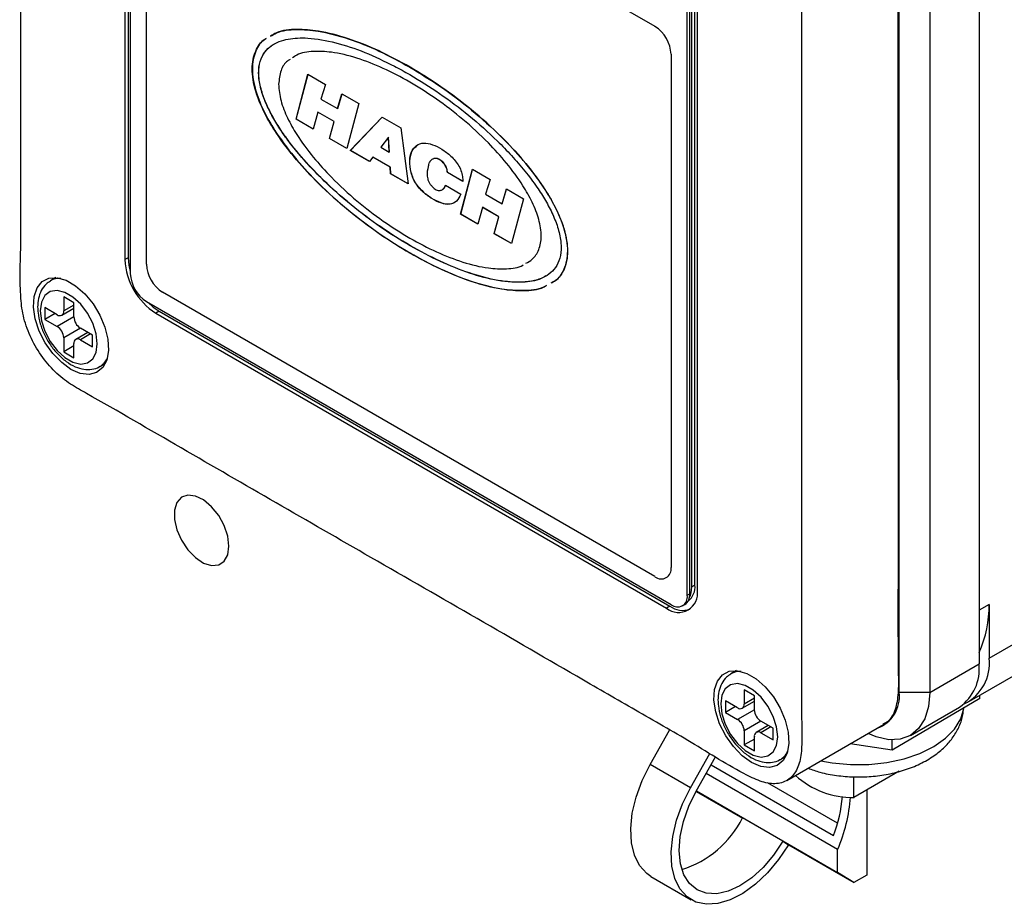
# Model space of a CAD drawing. Header units: inches. Extents: x 0.6 to 33.8, y 0 to 21.7.
# Tile 139 of 169: x 28.3 to 29.4, y 16.2 to 17.2. Entities that reach past the tile are written whole.
import ezdxf

# ---------------------------------------------------------------- set-up
doc = ezdxf.new("R2010")
doc.units = ezdxf.units.IN
doc.header["$MEASUREMENT"] = 0

msp = doc.modelspace()

# ---------------------------------------------------------------- linework, layer by layer
at = {"color": 7, "linetype": 'Continuous'}
for p, q in [((28.4563, 17.5406), (28.4563, 16.895)), ((28.4585, 17.5411), (28.4585, 16.8777)), ((28.4527, 17.5386), (28.4527, 16.8929)), ((28.4938, 17.4594), (29.033, 17.1482)), ((28.4762, 16.8879), (28.4762, 17.4492)), ((29.3878, 17.3096), (29.3878, 16.4505)), ((29.3003, 16.4194), (29.3003, 17.2785)), ((29.3339, 17.2785), (29.3339, 16.4194)), ((29.3878, 17.2508), (29.3878, 16.5093)), ((29.0684, 16.5256), (29.0684, 17.189)), ((29.071, 16.5271), (29.071, 17.1905)), ((29.0732, 16.5347), (29.0732, 17.1804)), ((29.0768, 16.5368), (29.0768, 17.1824)), ((29.0794, 16.5311), (29.0794, 17.1768)), ((28.6379, 17.1148), (28.6363, 17.1137)), ((29.0507, 17.1176), (29.0507, 16.5562)), ((28.64, 17.0465), (28.653, 17.0958)), ((28.6402, 17.0466), (28.6531, 17.0957)), ((28.653, 17.0958), (28.6723, 17.0846)), ((28.6723, 17.0846), (28.6671, 17.0686)), ((28.6671, 17.0686), (28.6854, 17.0581)), ((28.6854, 17.0581), (28.6902, 17.0744)), ((28.6856, 17.0582), (28.6904, 17.0743)), ((28.6902, 17.0744), (28.7088, 17.0636)), ((28.6856, 17.0582), (28.6854, 17.0581)), ((28.7088, 17.0636), (28.6957, 17.0144)), ((28.6402, 17.0466), (28.64, 17.0465)), ((28.6588, 17.0357), (28.64, 17.0465)), ((28.6588, 17.0358), (28.6402, 17.0466)), ((28.6638, 17.0541), (28.6588, 17.0357)), ((28.664, 17.0542), (28.6638, 17.0541)), ((28.6816, 17.0439), (28.6638, 17.0541)), ((28.6817, 17.044), (28.664, 17.0542)), ((28.6767, 17.0254), (28.6816, 17.0439)), ((28.6768, 17.0256), (28.6817, 17.044)), ((28.6817, 17.044), (28.6816, 17.0439)), ((28.6994, 17.0123), (28.7343, 17.0488)), ((28.6996, 17.0124), (28.7344, 17.0488)), ((28.7343, 17.0488), (28.7547, 17.0371)), ((28.7547, 17.0371), (28.7627, 16.9757)), ((28.6768, 17.0256), (28.6767, 17.0254)), ((28.6957, 17.0144), (28.6767, 17.0254)), ((28.6957, 17.0145), (28.6768, 17.0256)), ((28.7412, 17.0268), (28.7328, 17.0158)), ((28.7414, 17.0269), (28.7412, 17.0268)), ((28.742, 17.0104), (28.7412, 17.0268)), ((28.7422, 17.0105), (28.7414, 17.0269)), ((28.6996, 17.0124), (28.6994, 17.0123)), ((28.7205, 17.0001), (28.6994, 17.0123)), ((28.7206, 17.0002), (28.6996, 17.0124)), ((28.7328, 17.0158), (28.742, 17.0104)), ((28.7242, 17.0049), (28.7205, 17.0001)), ((28.7244, 17.005), (28.7242, 17.0049)), ((28.7432, 16.994), (28.7242, 17.0049)), ((28.7433, 16.9941), (28.7244, 17.005)), ((28.7422, 17.0105), (28.742, 17.0104)), ((28.7433, 16.9941), (28.7432, 16.994)), ((28.7436, 16.9868), (28.7432, 16.994)), ((28.7438, 16.9869), (28.7433, 16.9941)), ((28.8202, 16.9425), (28.8332, 16.9918)), ((28.8204, 16.9426), (28.8333, 16.9917)), ((28.8332, 16.9918), (28.8525, 16.9806)), ((28.7438, 16.9869), (28.7436, 16.9868)), ((28.7627, 16.9757), (28.7436, 16.9868)), ((28.7627, 16.9759), (28.7438, 16.9869)), ((28.8059, 16.9882), (28.8057, 16.9881)), ((28.8226, 16.9783), (28.8057, 16.9881)), ((28.8226, 16.9786), (28.8059, 16.9882)), ((28.8226, 16.9793), (28.8226, 16.9783)), ((28.8525, 16.9806), (28.8473, 16.9645)), ((28.803, 16.973), (28.8036, 16.9743)), ((28.8032, 16.9731), (28.803, 16.973)), ((28.8032, 16.9731), (28.8037, 16.9742)), ((28.8036, 16.9743), (28.8205, 16.9645)), ((28.8656, 16.9539), (28.8705, 16.9702)), ((28.8658, 16.954), (28.8706, 16.9701)), ((28.8705, 16.9702), (28.889, 16.9595)), ((28.8473, 16.9645), (28.8656, 16.9539)), ((28.889, 16.9595), (28.8759, 16.9104)), ((28.844, 16.9501), (28.8391, 16.9316)), ((28.8442, 16.9502), (28.844, 16.9501)), ((28.8619, 16.9398), (28.844, 16.9501)), ((28.862, 16.9399), (28.8442, 16.9502)), ((28.8658, 16.954), (28.8656, 16.9539)), ((28.8204, 16.9426), (28.8202, 16.9425)), ((28.8391, 16.9316), (28.8202, 16.9425)), ((28.8391, 16.9318), (28.8204, 16.9426)), ((28.8568, 16.9213), (28.8619, 16.9398)), ((28.857, 16.9214), (28.862, 16.9399)), ((28.862, 16.9399), (28.8619, 16.9398)), ((28.857, 16.9214), (28.8568, 16.9213)), ((28.8759, 16.9104), (28.8568, 16.9213)), ((28.8759, 16.9106), (28.857, 16.9214)), ((28.4563, 16.895), (28.4527, 16.8929)), ((28.3771, 16.8732), (28.3712, 16.8698)), ((28.3968, 16.8458), (28.3857, 16.8522)), ((28.3857, 16.8522), (28.3857, 16.8367)), ((29.033, 16.546), (28.4938, 16.8572)), ((28.3786, 16.8326), (28.3651, 16.8404)), ((28.3651, 16.8404), (28.3651, 16.8275)), ((28.3836, 16.8321), (28.3968, 16.8397)), ((28.3968, 16.8431), (28.3857, 16.8367)), ((28.3968, 16.8302), (28.3968, 16.8458)), ((28.4762, 16.847), (29.0507, 16.5154)), ((28.3763, 16.8339), (28.3651, 16.8275)), ((28.3968, 16.8302), (28.3786, 16.8197)), ((28.49, 16.8365), (28.4865, 16.8344)), ((28.4865, 16.8344), (29.0456, 16.5116)), ((28.49, 16.8365), (29.0492, 16.5137)), ((28.3651, 16.8275), (28.3786, 16.8197)), ((28.4039, 16.818), (28.3857, 16.8075)), ((28.4173, 16.8102), (28.4039, 16.818)), ((28.3857, 16.8075), (28.3857, 16.7919)), ((28.4121, 16.8133), (28.3989, 16.8056)), ((28.415, 16.8116), (28.4039, 16.8051)), ((28.4173, 16.7974), (28.4173, 16.8102)), ((28.3968, 16.7984), (28.3857, 16.7919)), ((28.3968, 16.7855), (28.3968, 16.801)), ((28.4039, 16.8051), (28.4173, 16.7974)), ((28.3857, 16.7919), (28.3968, 16.7855)), ((28.4254, 16.7761), (28.4312, 16.7795)), ((29.3988, 16.4568), (29.6148, 16.5815)), ((29.3774, 16.4096), (29.6258, 16.553)), ((29.0684, 16.5256), (29.071, 16.5271)), ((29.0768, 16.5368), (29.0732, 16.5347)), ((29.0632, 16.5141), (29.0658, 16.5157)), ((29.3988, 16.5156), (29.3878, 16.5093)), ((29.3988, 16.5156), (29.3988, 16.4568)), ((29.0492, 16.5137), (29.0456, 16.5116)), ((29.1221, 16.4432), (29.1162, 16.4398)), ((29.3339, 16.4194), (29.3878, 16.4505)), ((29.1418, 16.4157), (29.1306, 16.4221)), ((29.1306, 16.4221), (29.1306, 16.4066)), ((29.3339, 16.4194), (29.3003, 16.4194)), ((29.1235, 16.4025), (29.1101, 16.4103)), ((29.1101, 16.4103), (29.1101, 16.3974)), ((29.1285, 16.402), (29.1418, 16.4097)), ((29.1418, 16.413), (29.1306, 16.4066)), ((29.1418, 16.4002), (29.1418, 16.4157)), ((29.3886, 16.4127), (29.2927, 16.3561)), ((29.3886, 16.4127), (29.3886, 16.4161)), ((29.1212, 16.4039), (29.1101, 16.3974)), ((29.1101, 16.3974), (29.1235, 16.3897)), ((29.1418, 16.4002), (29.1235, 16.3897)), ((29.3126, 16.3722), (29.3665, 16.4033)), ((29.1488, 16.3879), (29.1306, 16.3774)), ((29.1623, 16.3802), (29.1488, 16.3879)), ((29.0277, 16.3403), (29.049, 16.3782)), ((29.1306, 16.3774), (29.1306, 16.3619)), ((29.157, 16.3832), (29.1438, 16.3756)), ((29.16, 16.3815), (29.1488, 16.3751)), ((29.1623, 16.3673), (29.1623, 16.3802)), ((29.1772, 16.3229), (29.2833, 16.3841)), ((29.1418, 16.3683), (29.1306, 16.3619)), ((29.1418, 16.3554), (29.1418, 16.371)), ((29.1488, 16.3751), (29.1623, 16.3673)), ((29.2927, 16.3561), (29.2927, 16.3674)), ((29.1306, 16.3619), (29.1418, 16.3554)), ((29.2927, 16.3561), (29.2466, 16.363)), ((29.0719, 16.3148), (29.0932, 16.3526)), ((29.0782, 16.3114), (29.0994, 16.349)), ((29.1703, 16.346), (29.1762, 16.3494)), ((29.0719, 16.3148), (29.0277, 16.3403)), ((29.0944, 16.3402), (29.2286, 16.2627)), ((29.3004, 16.333), (29.2509, 16.3044)), ((29.0892, 16.3308), (29.233, 16.2478)), ((29.2509, 16.3044), (29.2509, 16.327)), ((29.078, 16.311), (29.1287, 16.2817)), ((29.0783, 16.3115), (29.233, 16.2222)), ((29.2328, 16.2761), (29.1561, 16.3204)), ((29.2648, 16.3125), (29.2648, 16.2194)), ((29.1731, 16.2565), (29.1289, 16.2821)), ((29.1731, 16.2565), (29.1792, 16.2527)), ((29.1792, 16.2526), (29.2507, 16.2113)), ((29.233, 16.2222), (29.233, 16.2478)), ((29.0286, 16.2179), (29.0728, 16.1924)), ((29.2507, 16.2113), (29.233, 16.2222)), ((29.2648, 16.2194), (29.2507, 16.2113))]:
    msp.add_line(p, q, dxfattribs=at)
at = {"color": 7, "linetype": 'Continuous', "flags": 128}
for points in [[(28.4563, 16.895), (28.4569, 16.887), (28.4585, 16.8798)], [(28.3936, 16.7728), (28.3834, 16.7802), (28.3738, 16.7901), (28.3655, 16.8019), (28.3589, 16.8148), (28.3545, 16.8281), (28.3526, 16.8409), (28.3532, 16.8524), (28.3564, 16.8619), (28.3619, 16.8688), (28.3694, 16.8726), (28.3785, 16.8731), (28.3884, 16.8703), (28.3987, 16.8643), (28.4087, 16.8556), (28.4177, 16.8447), (28.4253, 16.8322), (28.4308, 16.819), (28.434, 16.8058), (28.4346, 16.7936), (28.4327, 16.783), (28.4283, 16.7748), (28.4217, 16.7694), (28.4134, 16.7672), (28.4038, 16.7684), (28.3936, 16.7728)], [(28.36, 16.8369), (28.3613, 16.826), (28.365, 16.8145), (28.3708, 16.8034), (28.3783, 16.7936), (28.3868, 16.7858), (28.3957, 16.7806), (28.4042, 16.7786), (28.4117, 16.7798), (28.4175, 16.7842), (28.4212, 16.7914), (28.4224, 16.8008), (28.4212, 16.8117), (28.4175, 16.8232), (28.4117, 16.8343), (28.4042, 16.8442), (28.3957, 16.852), (28.3868, 16.8571), (28.3783, 16.8591), (28.3708, 16.8579), (28.365, 16.8535), (28.3613, 16.8463), (28.36, 16.8369)], [(28.478, 16.846), (28.4834, 16.841), (28.49, 16.8365)], [(28.5665, 16.5794), (28.5652, 16.5903), (28.5613, 16.6019), (28.5553, 16.6129), (28.5475, 16.6225), (28.5388, 16.6299), (28.5299, 16.6342), (28.5216, 16.6353), (28.5146, 16.6329), (28.5096, 16.6272), (28.507, 16.6189), (28.507, 16.6086), (28.5096, 16.5972), (28.5146, 16.5858), (28.5216, 16.5753), (28.5299, 16.5668), (28.5388, 16.5609), (28.5475, 16.5581), (28.5553, 16.5588), (28.5613, 16.5629), (28.5652, 16.5699), (28.5665, 16.5794)], [(29.1386, 16.3427), (29.1283, 16.3501), (29.1188, 16.36), (29.1104, 16.3718), (29.1038, 16.3848), (29.0995, 16.3981), (29.0975, 16.4109), (29.0982, 16.4224), (29.1014, 16.4318), (29.1069, 16.4387), (29.1144, 16.4425), (29.1234, 16.443), (29.1334, 16.4402), (29.1437, 16.4343), (29.1537, 16.4256), (29.1627, 16.4146), (29.1702, 16.4021), (29.1757, 16.3889), (29.1789, 16.3758), (29.1796, 16.3635), (29.1776, 16.3529), (29.1733, 16.3447), (29.1667, 16.3393), (29.1584, 16.3371), (29.1488, 16.3383), (29.1386, 16.3427)], [(29.105, 16.4068), (29.1062, 16.3959), (29.1099, 16.3845), (29.1157, 16.3734), (29.1232, 16.3635), (29.1317, 16.3557), (29.1406, 16.3506), (29.1491, 16.3485), (29.1566, 16.3498), (29.1624, 16.3542), (29.1661, 16.3614), (29.1674, 16.3708), (29.1661, 16.3817), (29.1624, 16.3931), (29.1566, 16.4042), (29.1491, 16.4141), (29.1406, 16.4219), (29.1317, 16.427), (29.1232, 16.4291), (29.1157, 16.4278), (29.1099, 16.4234), (29.1062, 16.4162), (29.105, 16.4068)], [(29.3339, 16.4194), (29.3325, 16.4038), (29.3283, 16.3904), (29.3216, 16.3797), (29.3126, 16.3722), (29.3015, 16.3681), (29.2889, 16.3676), (29.2753, 16.3707), (29.2664, 16.3744)], [(29.2146, 16.3445), (29.227, 16.3422), (29.2469, 16.3403), (29.2671, 16.3404), (29.2869, 16.3426), (29.3057, 16.3467), (29.3231, 16.3526), (29.3384, 16.3602), (29.3512, 16.3692), (29.3611, 16.3793), (29.3677, 16.3903), (29.371, 16.4018), (29.3711, 16.4024)], [(29.0286, 16.2179), (29.024, 16.2211), (29.0161, 16.2298), (29.0104, 16.2411), (29.0072, 16.2548), (29.0064, 16.2703), (29.0082, 16.2872), (29.0124, 16.3049), (29.019, 16.3228), (29.0277, 16.3403)], [(29.1792, 16.2527), (29.1684, 16.2365), (29.1562, 16.2219), (29.143, 16.2094), (29.1293, 16.1994), (29.1155, 16.1923), (29.102, 16.1883), (29.0894, 16.1875), (29.0779, 16.19), (29.0681, 16.1956), (29.0603, 16.2043), (29.0546, 16.2156), (29.0514, 16.2293), (29.0506, 16.2448), (29.0524, 16.2617), (29.0566, 16.2794), (29.0632, 16.2973), (29.0719, 16.3148)], [(29.1731, 16.2565), (29.1629, 16.2413), (29.1514, 16.2278), (29.1389, 16.2164), (29.1259, 16.2076), (29.113, 16.2017), (29.1006, 16.199), (29.0891, 16.1995), (29.0791, 16.2032), (29.0708, 16.2101), (29.0646, 16.2197), (29.0608, 16.2319), (29.0594, 16.246), (29.0606, 16.2616), (29.0642, 16.2781), (29.0701, 16.2949), (29.0782, 16.3114)]]:
    msp.add_lwpolyline(points, dxfattribs=at)
at = {"color": 7, "linetype": 'Continuous'}
for centre, radius, start, end in [((29.0123, 17.1158), 0.0384, 2.6055, 57.3945), ((28.526, 16.8962), 0.0734, 182.6055, 237.3945), ((28.5145, 16.8896), 0.0384, 182.6055, 237.3945), ((28.381, 16.8525), 0.0199, 85.5763, 119.9788), ((28.4969, 16.8794), 0.0384, 182.6055, 237.3945), ((28.3813, 16.836), 0.00437, 230.7967, 9.214), ((28.4121, 16.8309), 0.0154, 182.6055, 237.3945), ((28.3703, 16.8068), 0.0154, 2.6055, 57.3945), ((28.4011, 16.8017), 0.00437, 50.7967, 189.214), ((28.4152, 16.7932), 0.0199, 300.5025, 334.4066), ((29.0399, 16.5544), 0.0109, 230.7967, 9.214), ((29.0588, 16.5278), 0.0209, 230.7967, 9.214), ((29.0591, 16.5256), 0.012, 304.0564, 7.2558), ((29.057, 16.5349), 0.0199, 308.1998, 5.3989), ((29.0487, 16.5337), 0.0245, 332.5579, 2.2486), ((29.0576, 16.5238), 0.0109, 230.7967, 9.214), ((29.2822, 16.5126), 0.1166, 334.9097, 1.4924), ((29.0635, 16.534), 0.0249, 234.9366, 288.1796), ((29.3505, 16.4508), 0.0487, 295.8149, 7.0766), ((29.126, 16.4224), 0.0199, 85.5763, 119.9788), ((29.3373, 16.4449), 0.0508, 305.0133, 6.2988), ((29.2641, 16.4146), 0.0365, 289.4674, 7.532), ((29.1263, 16.4059), 0.00437, 230.7967, 9.214), ((29.1571, 16.4009), 0.0154, 182.6055, 237.3945), ((29.1153, 16.3767), 0.0154, 2.6055, 57.3945), ((29.1461, 16.3717), 0.00437, 50.7967, 189.214), ((29.1602, 16.3631), 0.0199, 300.5025, 334.4066), ((29.2486, 16.3953), 0.0908, 227.2665, 271.4638), ((29.073, 16.3206), 0.166, 339.6098, 354.7906), ((29.077, 16.3162), 0.1704, 336.3164, 356.109), ((29.028, 16.3332), 0.1131, 287.7038, 333.1202)]:
    msp.add_arc(centre, radius, start, end, dxfattribs=at)
for points, knots in [([(29.1934, 17.217), (29.1929, 17.2239), (29.1919, 17.2378), (29.1839, 17.2605), (29.1718, 17.282), (29.1562, 17.3003), (29.139, 17.3135), (29.0928, 17.3393), (28.9833, 17.4032), (28.8018, 17.5074), (28.6348, 17.6037), (28.5166, 17.6723), (28.4557, 17.7066), (28.4093, 17.7366), (28.3775, 17.7505), (28.3617, 17.7508), (28.3491, 17.7441), (28.3411, 17.7307), (28.3382, 17.7125), (28.3389, 17.6588), (28.3384, 17.5325), (28.339, 17.3227), (28.3387, 17.1358), (28.3388, 17.011), (28.3386, 16.9584), (28.3391, 16.9053), (28.3371, 16.8647), (28.3405, 16.8318), (28.3482, 16.8092), (28.3603, 16.7877), (28.3759, 16.7694), (28.3931, 16.7562), (28.4393, 16.7304), (28.5489, 16.6666), (28.7303, 16.5623), (28.8974, 16.4661), (29.0155, 16.3974), (29.0764, 16.3632), (29.1228, 16.3331), (29.1546, 16.3193), (29.1704, 16.3189), (29.183, 16.3257), (29.1911, 16.339), (29.194, 16.3572), (29.1932, 16.4109), (29.1937, 16.5372), (29.1931, 16.8174), (29.1933, 17.0571), (29.1934, 17.217)], [0, 0, 0, 0, 0.0051907, 0.01038, 0.0155512, 0.0207228, 0.0259232, 0.0311341, 0.0624012, 0.1249344, 0.1949712, 0.2133142, 0.2316575, 0.2500006, 0.2552036, 0.2603768, 0.2655497, 0.2707228, 0.2759231, 0.281134, 0.3124012, 0.3749344, 0.4449711, 0.4587284, 0.4724857, 0.4862433, 0.5000006, 0.5052034, 0.5103766, 0.5155494, 0.5207225, 0.5259231, 0.531134, 0.5624011, 0.6249343, 0.6949711, 0.7133141, 0.7316574, 0.7500005, 0.7552036, 0.7603768, 0.7655496, 0.7707227, 0.7759231, 0.781134, 0.8124011, 0.8749343, 1, 1, 1, 1]), ([(29.2828, 16.385), (29.2847, 16.3859), (29.291, 16.3887), (29.297, 16.4005), (29.3001, 16.4184), (29.2992, 16.4723), (29.2998, 16.5983), (29.2991, 16.8787), (29.2993, 17.1184), (29.2994, 17.2782)], [0, 0, 0, 0, 0.009803, 0.031651, 0.053615, 0.075623, 0.207679, 0.471787, 1, 1, 1, 1]), ([(28.6119, 17.1373), (28.6141, 17.1386), (28.6223, 17.1436), (28.6403, 17.1453), (28.6666, 17.1433), (28.697, 17.1353), (28.7306, 17.122), (28.7533, 17.1097), (28.7646, 17.1035)], [0, 0, 0, 0, 0.055957, 0.216871, 0.375191, 0.584305, 0.792375, 1, 1, 1, 1]), ([(28.7648, 17.1036), (28.7535, 17.1098), (28.7308, 17.1221), (28.6971, 17.1354), (28.6668, 17.1434), (28.6404, 17.1454), (28.6225, 17.1437), (28.6142, 17.1387), (28.6121, 17.1374)], [0, 0, 0, 0, 0.207625, 0.415695, 0.624809, 0.783129, 0.944043, 1, 1, 1, 1]), ([(28.9144, 16.8646), (28.9132, 16.864), (28.9059, 16.8597), (28.889, 16.8584), (28.8627, 16.8602), (28.8323, 16.8682), (28.7987, 16.8817), (28.7647, 16.8995), (28.7307, 16.9209), (28.697, 16.9463), (28.6667, 16.9734), (28.6402, 17.0018), (28.6202, 17.0277), (28.6049, 17.0534), (28.5948, 17.0777), (28.5906, 17.1023), (28.5949, 17.1217), (28.6016, 17.1318), (28.6067, 17.1345), (28.6073, 17.1348)], [0, 0, 0, 0, 0.012034, 0.076189, 0.139304, 0.222669, 0.305615, 0.388388, 0.471164, 0.55411, 0.637476, 0.700589, 0.764739, 0.808752, 0.854249, 0.901329, 0.948414, 0.99392, 1, 1, 1, 1]), ([(28.6073, 17.1348), (28.6068, 17.1345), (28.6018, 17.1318), (28.5951, 17.1218), (28.5907, 17.1024), (28.595, 17.0778), (28.6051, 17.0535), (28.6204, 17.0278), (28.6404, 17.0019), (28.6669, 16.9735), (28.6972, 16.9464), (28.7309, 16.921), (28.7649, 16.8996), (28.7988, 16.8818), (28.8325, 16.8683), (28.8629, 16.8603), (28.8892, 16.8585), (28.906, 16.8598), (28.9133, 16.864), (28.9144, 16.8646)], [0, 0, 0, 0, 0.005477, 0.051039, 0.098181, 0.145318, 0.190871, 0.234938, 0.299166, 0.362356, 0.445824, 0.528871, 0.611748, 0.694623, 0.777669, 0.861136, 0.924329, 0.988562, 1, 1, 1, 1]), ([(28.7646, 17.0953), (28.7755, 17.0887), (28.7972, 17.0755), (28.8294, 17.0512), (28.8557, 17.0279), (28.876, 17.007), (28.8906, 16.9902), (28.903, 16.9737), (28.9133, 16.9577), (28.9213, 16.9424), (28.9275, 16.9266), (28.9306, 16.911), (28.93, 16.8971), (28.9259, 16.8861), (28.9191, 16.8782), (28.9098, 16.8724), (28.8979, 16.8689), (28.8838, 16.8677), (28.8638, 16.869), (28.8378, 16.8749), (28.8057, 16.8868), (28.7732, 16.9029), (28.7406, 16.9225), (28.7083, 16.9457), (28.6817, 16.9682), (28.6612, 16.9883), (28.6463, 17.0044), (28.6333, 17.0204), (28.6223, 17.0357), (28.6134, 17.0505), (28.6058, 17.0659), (28.6005, 17.0818), (28.5984, 17.0971), (28.6002, 17.1102), (28.6044, 17.1185), (28.6089, 17.1237), (28.6141, 17.128), (28.6215, 17.1318), (28.6313, 17.1345), (28.6418, 17.1356), (28.6588, 17.1354), (28.6833, 17.131), (28.7152, 17.1205), (28.7368, 17.1099), (28.7477, 17.1046)], [0, 0, 0, 0, 0.041763, 0.083511, 0.125012, 0.146198, 0.167184, 0.187531, 0.203162, 0.218787, 0.234403, 0.250008, 0.265609, 0.281217, 0.296837, 0.312464, 0.33274, 0.353752, 0.374977, 0.416451, 0.458177, 0.499983, 0.541726, 0.583448, 0.625, 0.646139, 0.667121, 0.687523, 0.703361, 0.718783, 0.734406, 0.75002, 0.765622, 0.781223, 0.796835, 0.80447, 0.812476, 0.828105, 0.843736, 0.85889, 0.875001, 0.916456, 0.958176, 1, 1, 1, 1]), ([(28.9135, 16.8752), (28.9125, 16.8746), (28.9061, 16.8702), (28.8909, 16.8678), (28.8666, 16.8685), (28.8379, 16.875), (28.8059, 16.8869), (28.7734, 16.903), (28.7408, 16.9226), (28.7084, 16.9458), (28.6794, 16.9704), (28.6539, 16.9958), (28.6357, 17.0172), (28.6225, 17.0358), (28.6135, 17.0506), (28.606, 17.0661), (28.6007, 17.0819), (28.5986, 17.0972), (28.6003, 17.1104), (28.6055, 17.1202), (28.6111, 17.1261), (28.6151, 17.1281), (28.6161, 17.1286)], [0, 0, 0, 0, 0.010586, 0.0717074, 0.1328838, 0.2140887, 0.2957829, 0.3776313, 0.4593622, 0.5410495, 0.6223993, 0.6835902, 0.7447563, 0.7757686, 0.8059608, 0.8365492, 0.8671182, 0.897665, 0.9282106, 0.9587768, 0.9893644, 1, 1, 1, 1]), ([(28.8915, 16.8889), (28.894, 16.8902), (28.8999, 16.8935), (28.9064, 16.9031), (28.9094, 16.9182), (28.9065, 16.9368), (28.899, 16.9558), (28.887, 16.9769), (28.8707, 16.9989), (28.8485, 17.0234), (28.8228, 17.047), (28.7939, 17.069), (28.7647, 17.0876), (28.7354, 17.1028), (28.7066, 17.1141), (28.6807, 17.1203), (28.6587, 17.1212), (28.6441, 17.1191), (28.6376, 17.1147), (28.6361, 17.1136)], [0, 0, 0, 0, 0.028746, 0.070072, 0.111328, 0.152584, 0.19391, 0.23529, 0.297343, 0.359442, 0.442236, 0.52505, 0.607872, 0.690694, 0.773508, 0.856301, 0.918401, 0.980454, 1, 1, 1, 1]), ([(28.6334, 17.1119), (28.6325, 17.1113), (28.6282, 17.1088), (28.6226, 17.1006), (28.6215, 17.09), (28.6209, 17.0848)], [0, 0, 0, 0, 0.11362, 0.557185, 1, 1, 1, 1]), ([(28.7477, 17.1046), (28.7533, 17.1016), (28.759, 17.0986), (28.7646, 17.0953), (28.7646, 17.0953)], [0, 0, 0, 0, 0.999993, 1, 1, 1, 1]), ([(28.7646, 17.1035), (28.7759, 17.0966), (28.7986, 17.0828), (28.8323, 17.0572), (28.8626, 17.0302), (28.8891, 17.0018), (28.9091, 16.9758), (28.9244, 16.9502), (28.9345, 16.9259), (28.9387, 16.9013), (28.9345, 16.8818), (28.9268, 16.8711), (28.9207, 16.868), (28.9191, 16.8673)], [0, 0, 0, 0, 0.133228, 0.266742, 0.400923, 0.502513, 0.605762, 0.676605, 0.74984, 0.825618, 0.901406, 0.974653, 1, 1, 1, 1]), ([(28.9193, 16.8674), (28.9209, 16.8681), (28.927, 16.8712), (28.9346, 16.8819), (28.9389, 16.9014), (28.9347, 16.926), (28.9246, 16.9503), (28.9092, 16.9759), (28.8893, 17.0019), (28.8627, 17.0303), (28.8324, 17.0573), (28.7987, 17.0829), (28.7761, 17.0967), (28.7648, 17.1036)], [0, 0, 0, 0, 0.025347, 0.098594, 0.174382, 0.25016, 0.323395, 0.394238, 0.497487, 0.599077, 0.733258, 0.866772, 1, 1, 1, 1]), ([(28.6209, 17.0848), (28.6214, 17.0788), (28.6226, 17.0669), (28.6304, 17.0477), (28.6422, 17.0267), (28.6586, 17.0047), (28.6808, 16.9802), (28.7065, 16.9566), (28.7354, 16.9346), (28.7646, 16.916), (28.7939, 16.9008), (28.8227, 16.8896), (28.8486, 16.8832), (28.8705, 16.8826), (28.8836, 16.8838), (28.8887, 16.8871), (28.8888, 16.8872)], [0, 0, 0, 0, 0.047393, 0.094866, 0.142402, 0.213685, 0.285022, 0.380131, 0.475263, 0.570405, 0.665547, 0.760679, 0.855788, 0.927125, 0.998408, 1, 1, 1, 1]), ([(28.8205, 16.9645), (28.8191, 16.9617), (28.8163, 16.9562), (28.8085, 16.9526), (28.7987, 16.9544), (28.7885, 16.9594), (28.7785, 16.9669), (28.769, 16.978), (28.7647, 16.9917), (28.7641, 17.0039), (28.7671, 17.0135), (28.7733, 17.0196), (28.782, 17.0211), (28.7919, 17.0181), (28.8021, 17.0126), (28.8106, 17.0056), (28.8165, 16.9984), (28.8203, 16.9921), (28.8221, 16.9854), (28.8224, 16.9813), (28.8226, 16.9793)], [0, 0, 0, 0, 0.062557, 0.124916, 0.187455, 0.250094, 0.312704, 0.374828, 0.437075, 0.499525, 0.562023, 0.624509, 0.686966, 0.749583, 0.812235, 0.874794, 0.906134, 0.937427, 0.968654, 1, 1, 1, 1]), ([(28.8088, 16.9538), (28.8086, 16.9537), (28.806, 16.9525), (28.7987, 16.9549), (28.7887, 16.9594), (28.7786, 16.9671), (28.7691, 16.9781), (28.7648, 16.9919), (28.7644, 17.0039), (28.7669, 17.0133), (28.7709, 17.0164), (28.7727, 17.0178)], [0, 0, 0, 0, 0.007521, 0.134926, 0.262536, 0.390086, 0.516646, 0.643457, 0.77068, 0.898002, 1, 1, 1, 1]), ([(28.8057, 16.9881), (28.8056, 16.9894), (28.8053, 16.9921), (28.8033, 16.9964), (28.8004, 16.9999), (28.7967, 17.0028), (28.7924, 17.004), (28.7885, 17.0028), (28.7857, 16.9996), (28.7843, 16.9932), (28.7831, 16.9873), (28.7841, 16.9812), (28.7853, 16.978), (28.7871, 16.9751), (28.7898, 16.9719), (28.7936, 16.969), (28.7978, 16.9682), (28.8011, 16.9697), (28.8024, 16.9719), (28.803, 16.973)], [0, 0, 0, 0, 0.046919, 0.093613, 0.140458, 0.18734, 0.257432, 0.32771, 0.39808, 0.468563, 0.609311, 0.644579, 0.679796, 0.715019, 0.750293, 0.812593, 0.874885, 0.937364, 1, 1, 1, 1]), ([(28.8059, 16.9882), (28.8057, 16.9895), (28.8054, 16.9922), (28.8035, 16.9965), (28.8006, 17), (28.7969, 17.0029), (28.793, 17.0042), (28.791, 17.0033), (28.7902, 17.003)], [0, 0, 0, 0, 0.1551096, 0.3094766, 0.4643417, 0.6193268, 0.8510472, 1, 1, 1, 1]), ([(28.8009, 16.97), (28.8009, 16.97), (28.8021, 16.9705), (28.8026, 16.9718), (28.8032, 16.9731)], [0, 0, 0, 0, 0.048163, 1, 1, 1, 1]), ([(28.3712, 16.8694), (28.3695, 16.8684), (28.3653, 16.8659), (28.3608, 16.8592), (28.3576, 16.8507), (28.3573, 16.8442), (28.3571, 16.841)], [0, 0, 0, 0, 0.185217, 0.455041, 0.729844, 1, 1, 1, 1]), ([(28.3571, 16.841), (28.3572, 16.8389), (28.3574, 16.833), (28.3596, 16.8228), (28.3642, 16.8108), (28.3708, 16.7994), (28.3789, 16.7894), (28.3882, 16.7811), (28.3979, 16.7754), (28.4075, 16.7725), (28.4164, 16.7727), (28.4226, 16.774), (28.425, 16.776), (28.4252, 16.7762)], [0, 0, 0, 0, 0.058393, 0.165955, 0.27313, 0.380066, 0.487387, 0.595681, 0.705828, 0.805685, 0.899532, 0.989726, 1, 1, 1, 1]), ([(29.1162, 16.4393), (29.1145, 16.4383), (29.1102, 16.4358), (29.1057, 16.4291), (29.1026, 16.4206), (29.1022, 16.4141), (29.102, 16.4109)], [0, 0, 0, 0, 0.185217, 0.455041, 0.729844, 1, 1, 1, 1]), ([(29.102, 16.4109), (29.1021, 16.4088), (29.1023, 16.4029), (29.1045, 16.3927), (29.1092, 16.3807), (29.1158, 16.3694), (29.1239, 16.3593), (29.1331, 16.3511), (29.1428, 16.3454), (29.1525, 16.3425), (29.1614, 16.3426), (29.1675, 16.344), (29.1699, 16.3459), (29.1702, 16.3461)], [0, 0, 0, 0, 0.058393, 0.165955, 0.27313, 0.380066, 0.487387, 0.595681, 0.705828, 0.805685, 0.899532, 0.989726, 1, 1, 1, 1]), ([(29.2005, 16.3364), (29.2048, 16.3348), (29.2148, 16.3313), (29.2318, 16.3282), (29.2507, 16.3266), (29.2698, 16.3271), (29.2885, 16.3296), (29.3066, 16.3342), (29.3235, 16.3409), (29.3382, 16.3494), (29.3504, 16.3593), (29.3599, 16.3703), (29.3665, 16.3822), (29.3703, 16.393), (29.3707, 16.3998), (29.3708, 16.4022)], [0, 0, 0, 0, 0.065317, 0.150008, 0.234366, 0.318658, 0.403278, 0.4886, 0.575117, 0.663144, 0.742666, 0.818601, 0.890999, 0.961001, 1, 1, 1, 1])]:
    msp.add_open_spline(points, degree=3, knots=knots, dxfattribs=at)

doc.saveas('drawing.dxf')
